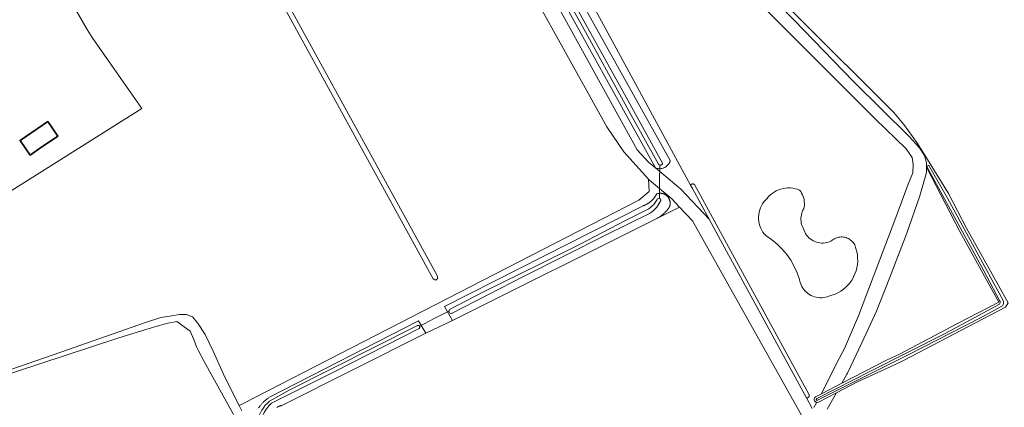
# Model space of a CAD drawing. Extents: x 199200 to 204075, y 460125 to 464703.
# Tile 164 of 174: x 202786 to 203077, y 464184 to 464299. Entities that reach past the tile are written whole.
import ezdxf

# ---------------------------------------------------------------- set-up
doc = ezdxf.new("R2010")
doc.units = 0
for name, color, linetype, lineweight in [('B-WE-GR-BOS_LOOF-GV', 40, 'Continuous', 13), ('B-WE-GR-GRAS-GV', 60, 'Continuous', 13), ('B-WE-KW-KUNSTWERK_DUIKER-G', 170, 'Continuous', 18), ('B-WE-OG-BEBOUWING-GV', 7, 'Continuous', 35), ('B-WE-OG-TERREIN_ERF-GV', 7, 'Continuous', 18), ('B-WE-OG-WATER_GREPPEL-GV', 160, 'Continuous', 18), ('B-WE-OG-WATER_MEER-GV', 140, 'Continuous', 18), ('B-WE-OG-WATER_SLOOT-GV', 120, 'Continuous', 18), ('B-WE-OG-WEG-GV', 7, 'Continuous', 18), ('B-WE-VH-VERHARDING_FUNDERING_ZAND-GV', 7, 'Continuous', 18)]:
    doc.layers.add(name, color=color, linetype=linetype, lineweight=lineweight)

msp = doc.modelspace()

# ---------------------------------------------------------------- linework, layer by layer
at = {"layer": 'B-WE-GR-BOS_LOOF-GV', "flags": 128}
for points in [[(202915.984, 464376.444), (202984.531, 464250.092), (202984.564, 464250.146), (202984.601, 464250.196), (202984.643, 464250.243), (202984.689, 464250.287), (202984.738, 464250.326), (202984.791, 464250.36), (202984.846, 464250.39), (202984.904, 464250.415), (202984.964, 464250.435), (202985.025, 464250.449), (202985.087, 464250.458), (202985.15, 464250.462), (202985.213, 464250.459), (202985.276, 464250.452), (202985.337, 464250.439), (202985.397, 464250.421), (202985.456, 464250.397), (202985.512, 464250.368), (202985.565, 464250.335), (202985.615, 464250.297), (202985.662, 464250.255), (203019.554, 464188.069), (203019.585, 464188.023), (203019.612, 464187.974), (203019.635, 464187.923), (203019.653, 464187.87), (203019.666, 464187.816), (203019.675, 464187.761), (203019.679, 464187.705), (203019.679, 464187.649), (203019.673, 464187.594), (203019.663, 464187.539), (203019.648, 464187.485), (203019.628, 464187.433), (203019.604, 464187.382), (203019.576, 464187.334), (203019.544, 464187.289), (203019.508, 464187.246), (203019.468, 464187.207), (203019.425, 464187.171), (203019.379, 464187.139), (203019.331, 464187.111), (203019.28, 464187.087), (203019.228, 464187.068), (203019.174, 464187.054), (203019.119, 464187.044), (203019.064, 464187.039), (203019.008, 464187.038), (203018.952, 464187.043), (203018.897, 464187.052), (203018.843, 464187.066), (203020.562, 464183.907)], [(203021.51, 464187.317), (203023.255, 464188.221), (203024.969, 464191.693), (203028.542, 464198.644), (203030.083, 464201.641), (203034.309, 464211.312), (203038.644, 464222.779), (203045.041, 464239.724), (203048.995, 464250.358), (203050.331, 464253.776), (203050.497, 464256.26), (203050.214, 464258.26), (203048.434, 464260.847), (203039.185, 464269.779), (203005.65, 464303.372)], [(203020.994, 464184.155), (203021.801, 464185.578), (203021.87, 464185.701)]]:
    msp.add_lwpolyline(points, dxfattribs=at)
for points in [[(203029.318, 464191.362), (203042.556, 464198.221), (203046.592, 464200.12), (203063.552, 464209.032), (203075.87, 464215.423), (203064.245, 464236.318), (203054.428, 464255.41), (203054.389, 464253.814), (203052.437, 464246.933), (203048.606, 464235.871), (203043.452, 464222.546), (203039.592, 464212.717), (203035.276, 464203.292), (203031.004, 464194.344), (203030.833, 464194.041)], [(203009.289, 464248.038), (203009.912, 464248.386), (203010.562, 464248.678), (203011.235, 464248.913), (203011.926, 464249.089), (203012.63, 464249.205), (203013.341, 464249.259), (203014.054, 464249.251), (203014.763, 464249.181), (203015.464, 464249.05), (203016.151, 464248.858), (203016.819, 464248.608), (203017.136, 464248.178), (203017.417, 464247.723), (203017.658, 464247.246), (203017.859, 464246.751), (203018.018, 464246.241), (203018.133, 464245.719), (203018.205, 464245.189), (203018.232, 464244.656), (203018.215, 464244.122), (203018.153, 464243.591), (203018.047, 464243.067), (203017.812, 464242.65), (203017.613, 464242.214), (203017.451, 464241.764), (203017.327, 464241.301), (203017.243, 464240.829), (203017.198, 464240.353), (203017.194, 464239.874), (203017.23, 464239.396), (203017.305, 464238.923), (203017.42, 464238.458), (203017.574, 464238.005), (203017.765, 464237.566), (203017.992, 464237.144), (203018.155, 464236.652), (203018.362, 464236.177), (203018.609, 464235.722), (203018.897, 464235.291), (203019.222, 464234.887), (203019.581, 464234.514), (203019.972, 464234.174), (203020.392, 464233.87), (203020.837, 464233.605), (203021.304, 464233.381), (203021.79, 464233.199), (203022.289, 464233.061), (203022.799, 464232.968), (203023.315, 464232.921), (203023.833, 464232.921), (203024.349, 464232.966), (203024.859, 464233.057), (203025.359, 464233.193), (203025.845, 464233.373), (203026.313, 464233.596), (203026.605, 464233.844), (203026.918, 464234.065), (203027.249, 464234.258), (203027.596, 464234.42), (203027.956, 464234.552), (203028.326, 464234.651), (203028.704, 464234.717), (203029.085, 464234.749), (203029.468, 464234.748), (203029.85, 464234.712), (203030.227, 464234.643), (203030.596, 464234.542), (203030.955, 464234.408), (203031.301, 464234.242), (203031.63, 464234.047), (203031.942, 464233.824), (203032.232, 464233.574), (203032.499, 464233.299), (203032.741, 464233.002), (203032.955, 464232.684), (203033.141, 464232.349), (203033.296, 464231.999), (203033.42, 464231.636), (203033.511, 464231.264), (203033.762, 464230.339), (203033.931, 464229.396), (203034.018, 464228.442), (203034.021, 464227.484), (203033.942, 464226.529), (203033.78, 464225.585), (203033.536, 464224.659), (203033.213, 464223.757), (203032.813, 464222.886), (203032.339, 464222.054), (203031.794, 464221.266), (203031.183, 464220.528), (203030.51, 464219.846), (203029.781, 464219.225), (203029, 464218.669), (203028.174, 464218.184), (203027.31, 464217.772), (203026.412, 464217.436), (203025.489, 464217.18), (203024.975, 464216.994), (203024.446, 464216.852), (203023.907, 464216.757), (203023.362, 464216.708), (203022.815, 464216.707), (203022.269, 464216.753), (203021.73, 464216.845), (203021.201, 464216.984), (203020.685, 464217.168), (203020.188, 464217.395), (203019.711, 464217.665), (203019.26, 464217.974), (203018.837, 464218.321), (203018.446, 464218.704), (203018.089, 464219.119), (203017.769, 464219.563), (203017.488, 464220.033), (203017.249, 464220.525), (203017.054, 464221.036), (203016.903, 464221.562), (203016.798, 464222.099), (203016.102, 464224.078), (203015.229, 464225.986), (203014.187, 464227.807), (203012.985, 464229.526), (203011.632, 464231.129), (203010.14, 464232.603), (203008.52, 464233.936), (203006.786, 464235.117), (203006.336, 464235.631), (203005.934, 464236.184), (203005.582, 464236.769), (203005.283, 464237.384), (203005.039, 464238.022), (203004.854, 464238.68), (203004.727, 464239.351), (203004.66, 464240.031), (203004.653, 464240.714), (203004.707, 464241.396), (203004.821, 464242.069), (203004.994, 464242.73), (203005.225, 464243.374), (203005.512, 464243.994), (203005.852, 464244.586), (203006.244, 464245.146), (203006.684, 464245.669), (203007.168, 464246.151), (203007.635, 464246.69), (203008.147, 464247.187), (203008.699, 464247.637)]]:
    msp.add_lwpolyline(points, close=True, dxfattribs=at)
at = {"layer": 'B-WE-GR-BOS_LOOF-GV'}
msp.add_lwpolyline([(203021.87, 464185.701, -0.6550068), (203021.51, 464187.317)], format="xyb", dxfattribs=at)
at = {"layer": 'B-WE-GR-GRAS-GV', "flags": 128}
for points in [[(203082.709, 464461.289), (203005.738, 464421.207), (202997.789, 464417.068), (202962.358, 464398.617), (202961.611, 464398.228), (202954.804, 464394.683), (202954.761, 464394.661), (202963.665, 464375.378), (202972.325, 464356.441), (202979.557, 464342.158), (202983.749, 464334.819), (202988.046, 464329.374), (202994.056, 464322.857), (203016.112, 464300.152), (203044.774, 464271.614), (203047.701, 464268.106), (203051.57, 464262.713), (203053.898, 464258.978), (203060.957, 464247.649), (203066.236, 464237.383), (203078.569, 464215.215)], [(202915.728, 464369.86), (202978.506, 464257.356), (202978.413, 464257.078), (202978.296, 464256.81), (202978.155, 464256.553), (202977.992, 464256.309), (202977.808, 464256.081), (202977.605, 464255.871), (202977.383, 464255.679), (202977.146, 464255.508), (202976.894, 464255.358), (202976.629, 464255.232), (202976.355, 464255.129), (202976.072, 464255.052), (202975.784, 464254.999), (202975.492, 464254.973), (202975.199, 464254.973), (202974.908, 464254.998), (202974.619, 464255.05), (202974.337, 464255.127), (202974.062, 464255.229), (202981.601, 464248.9), (202989.997, 464240.048), (202985.066, 464249.105), (202984.531, 464250.092), (202915.984, 464376.444)], [(202773.276, 464192.1), (202797.931, 464200.539), (202822.968, 464209.33), (202827.553, 464210.853), (202830.768, 464211.362), (202833.059, 464211.733), (202835.178, 464211.739), (202836.953, 464211.045), (202838.39, 464209.245), (202840.689, 464205.8), (202843.049, 464200.909), (202846.512, 464193.171), (202850.717, 464184.742), (202852.171, 464185.489), (202969.17, 464245.592), (202972.265, 464248.203), (202972.085, 464251.864), (202964.708, 464260.005), (202959.681, 464267.413), (202926.212, 464327.738)], [(202800.61, 464305.253), (202805.708, 464296.28), (202807.161, 464293.923), (202811.526, 464287.639), (202821.892, 464272.822), (202773.473, 464242.414)], [(202856.508, 464184.072), (202856.625, 464184.243), (202856.745, 464184.411), (202856.868, 464184.577), (202856.995, 464184.74), (202857.125, 464184.901), (202857.258, 464185.06), (202857.394, 464185.216), (202857.533, 464185.369), (202857.675, 464185.519), (202857.819, 464185.667), (202857.967, 464185.812), (202858.097, 464185.935), (202858.251, 464186.075), (202858.408, 464186.213), (202858.567, 464186.347), (202858.729, 464186.479), (202858.893, 464186.607), (202859.06, 464186.732), (202859.23, 464186.854), (202859.401, 464186.973), (202859.575, 464187.088), (202859.751, 464187.2), (202859.929, 464187.309), (202903.915, 464209.893), (202906.049, 464206.179), (202913.946, 464209.989), (202911.581, 464214.12), (202970.413, 464243.974), (202970.573, 464244.031), (202970.733, 464244.091), (202970.89, 464244.155), (202971.046, 464244.223), (202971.201, 464244.295), (202971.354, 464244.37), (202971.504, 464244.449), (202971.654, 464244.531), (202971.801, 464244.617), (202971.946, 464244.706), (202972.088, 464244.798), (202972.229, 464244.894), (202972.367, 464244.993), (202972.386, 464245.007), (202972.522, 464245.11), (202972.656, 464245.216), (202972.787, 464245.326), (202972.915, 464245.438), (202973.041, 464245.553), (202973.164, 464245.671), (202973.284, 464245.792), (202973.402, 464245.916), (202973.516, 464246.043), (202973.628, 464246.172), (202973.736, 464246.304), (202973.841, 464246.438), (202973.944, 464246.575), (202973.953, 464246.588), (202974.517, 464247.513), (202974.548, 464247.524), (202974.652, 464247.557), (202974.756, 464247.586), (202974.862, 464247.611), (202974.969, 464247.632), (202975.076, 464247.65), (202975.184, 464247.663), (202975.292, 464247.673), (202975.401, 464247.678), (202975.51, 464247.68), (202975.618, 464247.677), (202975.727, 464247.67), (202975.835, 464247.66), (202975.943, 464247.645), (202976.05, 464247.627), (202976.156, 464247.605), (202976.262, 464247.578), (202976.366, 464247.548), (202976.47, 464247.514), (202976.572, 464247.477), (202976.672, 464247.435), (202976.771, 464247.39), (202976.868, 464247.341), (202976.964, 464247.289), (202977.057, 464247.233), (202977.148, 464247.174), (202977.237, 464247.112), (202977.324, 464247.046), (202977.408, 464246.977), (202977.49, 464246.905), (202977.568, 464246.83), (202977.645, 464246.753), (202977.718, 464246.672), (202977.788, 464246.589), (202977.855, 464246.504), (202977.919, 464246.416), (202977.979, 464246.325), (202978.037, 464246.233), (202978.09, 464246.139), (202978.141, 464246.042), (202978.187, 464245.944), (202978.23, 464245.844), (202978.27, 464245.743), (202978.305, 464245.64), (202978.337, 464245.536), (202978.365, 464245.431), (202978.389, 464245.325), (202978.409, 464245.218), (202978.426, 464245.111), (202978.438, 464245.003), (202978.446, 464244.894), (202978.45, 464244.785), (202978.451, 464244.677), (202978.447, 464244.568), (202978.439, 464244.46), (202978.427, 464244.352), (202978.412, 464244.244), (202978.392, 464244.137), (202978.369, 464244.031), (202978.341, 464243.926), (202978.31, 464243.821), (202978.275, 464243.719), (202978.236, 464243.617), (202978.167, 464243.513), (202978.052, 464243.345), (202977.934, 464243.18), (202977.812, 464243.016), (202977.687, 464242.856), (202977.56, 464242.697), (202977.429, 464242.542), (202977.295, 464242.389), (202977.158, 464242.238), (202977.018, 464242.09), (202976.875, 464241.945), (202976.729, 464241.803), (202976.581, 464241.664), (202976.477, 464241.57), (202976.324, 464241.438), (202976.169, 464241.308), (202976.012, 464241.182), (202975.851, 464241.058), (202975.689, 464240.938), (202975.524, 464240.821), (202975.357, 464240.707), (202975.187, 464240.597), (202975.016, 464240.49), (202974.842, 464240.387), (202974.667, 464240.287), (202974.489, 464240.19), (202981.269, 464243.572), (202978.918, 464246.05), (202972.381, 464251.538), (202972.085, 464251.864), (202972.265, 464248.203), (202969.17, 464245.592), (202852.171, 464185.489), (202850.717, 464184.742), (202851.52, 464183.132)], [(203027.464, 464163.869), (202985.077, 464239.557), (202981.269, 464243.572), (202974.489, 464240.19), (202913.946, 464209.989), (202906.049, 464206.179), (202863.348, 464184.794), (202863.199, 464184.75), (202863.051, 464184.703), (202862.904, 464184.652), (202862.759, 464184.597), (202862.615, 464184.538), (202862.472, 464184.475), (202862.332, 464184.409), (202862.193, 464184.34), (202862.056, 464184.266), (202861.921, 464184.19)], [(203077.86, 464213.912), (203064.597, 464207.031), (203047.598, 464198.098), (203043.435, 464196.14), (203033.935, 464191.752), (203027.708, 464188.516), (203024.959, 464183.657)], [(202849.085, 464182.085), (202840.354, 464197.828), (202838.706, 464200.917), (202838.145, 464202.174), (202837.275, 464204.358), (202836.268, 464206.818), (202832.264, 464209.666), (202829.254, 464209.112), (202827.167, 464208.513), (202823.046, 464207.296), (202814.774, 464204.739), (202753.697, 464184.655), (202741.593, 464180.819)]]:
    msp.add_lwpolyline(points, dxfattribs=at)
msp.add_lwpolyline([(202909.241, 464222.057), (202908.728, 464222.004), (202908.215, 464222.35), (202854.403, 464320.577), (202854.373, 464321.187), (202854.693, 464321.591), (202855.206, 464321.644), (202855.719, 464321.298), (202909.531, 464223.071), (202909.561, 464222.461)], close=True, dxfattribs=at)
at = {"layer": 'B-WE-KW-KUNSTWERK_DUIKER-G', "flags": 128}
for points in [[(202975.378, 464256.039), (202975.333, 464251.13), (202975.286, 464246.217)], [(202913.044, 464212.81), (202908.562, 464210.516), (202904.081, 464208.224)]]:
    msp.add_lwpolyline(points, dxfattribs=at)
at = {"layer": 'B-WE-OG-BEBOUWING-GV', "flags": 128}
msp.add_lwpolyline([(202788.77, 464259.01), (202791.58, 464260.93), (202796.98, 464264.624), (202794.02, 464268.95), (202785.82, 464263.34)], close=True, dxfattribs=at)
at = {"layer": 'B-WE-OG-TERREIN_ERF-GV', "flags": 128}
msp.add_lwpolyline([(202773.473, 464242.414), (202821.892, 464272.822), (202811.526, 464287.639), (202807.161, 464293.923), (202805.708, 464296.28), (202800.61, 464305.253), (202796.885, 464310.616), (202796.01, 464311.876), (202795.454, 464311.504), (202781.673, 464302.296)], dxfattribs=at)
msp.add_lwpolyline([(202796.98, 464264.624), (202791.58, 464260.93), (202788.77, 464259.01), (202785.82, 464263.34), (202794.02, 464268.95)], close=True, dxfattribs=at)
at = {"layer": 'B-WE-OG-WATER_GREPPEL-GV', "flags": 128}
msp.add_lwpolyline([(202854.373, 464321.187), (202854.403, 464320.577), (202908.215, 464222.35), (202908.728, 464222.004), (202909.241, 464222.057), (202909.561, 464222.461), (202909.531, 464223.071), (202855.719, 464321.298), (202855.206, 464321.644), (202854.693, 464321.591)], close=True, dxfattribs=at)
for points in [[(202996.114, 464317.924), (203015.077, 464299.071), (203032.771, 464280.851), (203049.273, 464264.491), (203052.357, 464261.133), (203053.814, 464258.911), (203053.898, 464258.978), (203051.57, 464262.713), (203047.701, 464268.106), (203044.774, 464271.614), (203016.112, 464300.152)], [(203054.611, 464255.426), (203060.956, 464243.85), (203071.415, 464224.736), (203076.085, 464215.861)], [(203077.143, 464215.927), (203069.355, 464230.227), (203060.686, 464246.279), (203055.087, 464255.911)], [(203076.015, 464214.774), (203059.977, 464206.141), (203038.185, 464195.182), (203021.937, 464186.784)], [(203022.155, 464186.314), (203032.806, 464191.648), (203049.14, 464199.904), (203070.19, 464210.657), (203076.898, 464214.316)], [(202741.593, 464180.819), (202753.697, 464184.655), (202814.774, 464204.739), (202823.046, 464207.296), (202827.167, 464208.513), (202829.254, 464209.112), (202832.264, 464209.666), (202836.268, 464206.818), (202837.275, 464204.358), (202838.145, 464202.174), (202838.706, 464200.917), (202840.354, 464197.828), (202849.085, 464182.085)], [(202851.52, 464183.132), (202850.717, 464184.742), (202846.512, 464193.171), (202843.049, 464200.909), (202840.689, 464205.8), (202838.39, 464209.245), (202836.953, 464211.045), (202835.178, 464211.739), (202833.059, 464211.733), (202830.768, 464211.362), (202827.553, 464210.853), (202822.968, 464209.33), (202797.931, 464200.539), (202773.276, 464192.1), (202745.421, 464183.902)]]:
    msp.add_lwpolyline(points, dxfattribs=at)
at = {"layer": 'B-WE-OG-WATER_GREPPEL-GV'}
for points in [[(203055.087, 464255.911, 0.6149501), (203054.611, 464255.426)], [(203076.085, 464215.861, -0.3843178), (203076.015, 464214.774)], [(203076.898, 464214.316, 0.2466735), (203077.143, 464215.927)], [(203021.937, 464186.784, 1.084433), (203022.155, 464186.314)]]:
    msp.add_lwpolyline(points, format="xyb", dxfattribs=at)
at = {"layer": 'B-WE-OG-WATER_MEER-GV', "flags": 128}
msp.add_lwpolyline([(203010.562, 464248.678), (203009.912, 464248.386), (203009.289, 464248.038), (203008.699, 464247.637), (203008.147, 464247.187), (203007.635, 464246.69), (203007.168, 464246.151), (203006.684, 464245.669), (203006.244, 464245.146), (203005.852, 464244.586), (203005.512, 464243.994), (203005.225, 464243.374), (203004.994, 464242.73), (203004.821, 464242.069), (203004.707, 464241.396), (203004.653, 464240.714), (203004.66, 464240.031), (203004.727, 464239.351), (203004.854, 464238.68), (203005.039, 464238.022), (203005.283, 464237.384), (203005.582, 464236.769), (203005.934, 464236.184), (203006.336, 464235.631), (203006.786, 464235.117), (203008.52, 464233.936), (203010.14, 464232.603), (203011.632, 464231.129), (203012.985, 464229.526), (203014.187, 464227.807), (203015.229, 464225.986), (203016.102, 464224.078), (203016.798, 464222.099), (203016.903, 464221.562), (203017.054, 464221.036), (203017.249, 464220.525), (203017.488, 464220.033), (203017.769, 464219.563), (203018.089, 464219.119), (203018.446, 464218.704), (203018.837, 464218.321), (203019.26, 464217.974), (203019.711, 464217.665), (203020.188, 464217.395), (203020.685, 464217.168), (203021.201, 464216.984), (203021.73, 464216.845), (203022.269, 464216.753), (203022.815, 464216.707), (203023.362, 464216.708), (203023.907, 464216.757), (203024.446, 464216.852), (203024.975, 464216.994), (203025.489, 464217.18), (203026.412, 464217.436), (203027.31, 464217.772), (203028.174, 464218.184), (203029, 464218.669), (203029.781, 464219.225), (203030.51, 464219.846), (203031.183, 464220.528), (203031.794, 464221.266), (203032.339, 464222.054), (203032.813, 464222.886), (203033.213, 464223.757), (203033.536, 464224.659), (203033.78, 464225.585), (203033.942, 464226.529), (203034.021, 464227.484), (203034.018, 464228.442), (203033.931, 464229.396), (203033.762, 464230.339), (203033.511, 464231.264), (203033.42, 464231.636), (203033.296, 464231.999), (203033.141, 464232.349), (203032.955, 464232.684), (203032.741, 464233.002), (203032.499, 464233.299), (203032.232, 464233.574), (203031.942, 464233.824), (203031.63, 464234.047), (203031.301, 464234.242), (203030.955, 464234.408), (203030.596, 464234.542), (203030.227, 464234.643), (203029.85, 464234.712), (203029.468, 464234.748), (203029.085, 464234.749), (203028.704, 464234.717), (203028.326, 464234.651), (203027.956, 464234.552), (203027.596, 464234.42), (203027.249, 464234.258), (203026.918, 464234.065), (203026.605, 464233.844), (203026.313, 464233.596), (203025.845, 464233.373), (203025.359, 464233.193), (203024.859, 464233.057), (203024.349, 464232.966), (203023.833, 464232.921), (203023.315, 464232.921), (203022.799, 464232.968), (203022.289, 464233.061), (203021.79, 464233.199), (203021.304, 464233.381), (203020.837, 464233.605), (203020.392, 464233.87), (203019.972, 464234.174), (203019.581, 464234.514), (203019.222, 464234.887), (203018.897, 464235.291), (203018.609, 464235.722), (203018.362, 464236.177), (203018.155, 464236.652), (203017.992, 464237.144), (203017.765, 464237.566), (203017.574, 464238.005), (203017.42, 464238.458), (203017.305, 464238.923), (203017.23, 464239.396), (203017.194, 464239.874), (203017.198, 464240.353), (203017.243, 464240.829), (203017.327, 464241.301), (203017.451, 464241.764), (203017.613, 464242.214), (203017.812, 464242.65), (203018.047, 464243.067), (203018.153, 464243.591), (203018.215, 464244.122), (203018.232, 464244.656), (203018.205, 464245.189), (203018.133, 464245.719), (203018.018, 464246.241), (203017.859, 464246.751), (203017.658, 464247.246), (203017.417, 464247.723), (203017.136, 464248.178), (203016.819, 464248.608), (203016.151, 464248.858), (203015.464, 464249.05), (203014.763, 464249.181), (203014.054, 464249.251), (203013.341, 464249.259), (203012.63, 464249.205), (203011.926, 464249.089), (203011.235, 464248.913)], close=True, dxfattribs=at)
at = {"layer": 'B-WE-OG-WATER_SLOOT-GV', "flags": 128}
for points in [[(202911.536, 464372.993), (202920.982, 464356.176), (202931.484, 464337.2), (202942.664, 464317.353), (202953.966, 464296.823), (202964.891, 464277.097), (202976.22, 464256.595)], [(202976.22, 464256.595), (202964.891, 464277.097), (202953.966, 464296.823), (202942.664, 464317.353), (202931.484, 464337.2), (202920.982, 464356.176), (202911.536, 464372.993)], [(202909.88, 464371.195), (202974.062, 464255.229), (202974.337, 464255.127), (202974.619, 464255.05), (202974.908, 464254.998), (202975.199, 464254.973), (202975.492, 464254.973), (202975.784, 464254.999), (202976.072, 464255.052), (202976.355, 464255.129), (202976.629, 464255.232), (202976.894, 464255.358), (202977.146, 464255.508), (202977.383, 464255.679), (202977.605, 464255.871), (202977.808, 464256.081), (202977.992, 464256.309), (202978.155, 464256.553), (202978.296, 464256.81), (202978.413, 464257.078), (202978.506, 464257.356), (202915.728, 464369.86)], [(202974.956, 464256.352), (202966.821, 464271.051), (202952.388, 464297.317), (202938.072, 464322.701), (202926.034, 464344.661), (202915.012, 464364.38), (202910.535, 464372.492)], [(202910.535, 464372.492), (202915.012, 464364.38), (202926.034, 464344.661), (202938.072, 464322.701), (202952.388, 464297.317), (202966.821, 464271.051), (202974.956, 464256.352)], [(203043.435, 464196.14), (203047.598, 464198.098), (203064.597, 464207.031), (203077.86, 464213.912), (203078.569, 464215.215), (203066.236, 464237.383), (203060.957, 464247.649), (203053.898, 464258.978), (203053.814, 464258.911), (203054.46, 464256.694), (203054.428, 464255.41), (203064.245, 464236.318), (203075.87, 464215.423), (203063.552, 464209.032), (203046.592, 464200.12), (203042.556, 464198.221), (203029.318, 464191.362), (203023.255, 464188.221), (203021.51, 464187.317)], [(203076.085, 464215.861), (203071.415, 464224.736), (203060.956, 464243.85), (203054.611, 464255.426)], [(203055.087, 464255.911), (203060.686, 464246.279), (203069.355, 464230.227), (203077.143, 464215.927)], [(202974, 464244.912), (202974.567, 464245.878)], [(202974.567, 464245.878), (202974, 464244.912)], [(202975.734, 464245.5), (202974.553, 464243.55)], [(202974.553, 464243.55), (202975.734, 464245.5)], [(202913.111, 464213.233), (202923.313, 464218.578), (202939.638, 464226.543), (202951.767, 464232.623), (202965.068, 464239.537), (202972.091, 464243.069)], [(202972.091, 464243.069), (202965.068, 464239.537), (202951.767, 464232.623), (202939.638, 464226.543), (202923.313, 464218.578), (202913.111, 464213.233)], [(202972.352, 464241.689), (202959.515, 464235.336), (202935.187, 464223.079), (202913.695, 464212.049)], [(202913.695, 464212.049), (202935.187, 464223.079), (202959.515, 464235.336), (202972.352, 464241.689)], [(203021.937, 464186.784), (203038.185, 464195.182), (203059.977, 464206.141), (203076.015, 464214.774)], [(203076.898, 464214.316), (203070.19, 464210.657), (203049.14, 464199.904), (203032.806, 464191.648), (203022.155, 464186.314)], [(202861.921, 464184.19), (202862.056, 464184.266), (202862.193, 464184.34), (202862.332, 464184.409), (202862.472, 464184.475), (202862.615, 464184.538), (202862.759, 464184.597), (202862.904, 464184.652), (202863.051, 464184.703), (202863.199, 464184.75), (202863.348, 464184.794), (202906.049, 464206.179), (202903.915, 464209.893), (202859.929, 464187.309), (202859.751, 464187.2), (202859.575, 464187.088), (202859.401, 464186.973), (202859.23, 464186.854), (202859.06, 464186.732), (202858.893, 464186.607), (202858.729, 464186.479), (202858.567, 464186.347), (202858.408, 464186.213), (202858.251, 464186.075), (202858.097, 464185.935), (202857.967, 464185.812), (202857.819, 464185.667), (202857.675, 464185.519), (202857.533, 464185.369), (202857.394, 464185.216), (202857.258, 464185.06), (202857.125, 464184.901), (202856.995, 464184.74), (202856.868, 464184.577), (202856.745, 464184.411), (202856.625, 464184.243), (202856.508, 464184.072)], [(202859.775, 464186.083), (202865.555, 464189.339), (202903.622, 464208.449)], [(202903.622, 464208.449), (202865.555, 464189.339), (202859.775, 464186.083)], [(202904.106, 464207.588), (202878.74, 464194.611), (202860.29, 464185.424)], [(202860.29, 464185.424), (202878.74, 464194.611), (202904.106, 464207.588)], [(203022.411, 464185.763), (203027.708, 464188.516), (203033.935, 464191.752), (203043.435, 464196.14)]]:
    msp.add_lwpolyline(points, dxfattribs=at)
at = {"layer": 'B-WE-OG-WATER_SLOOT-GV'}
for points in [[(202976.22, 464256.595, -0.6916333), (202974.956, 464256.352)], [(202974.956, 464256.352, 0.6916333), (202976.22, 464256.595)], [(203054.611, 464255.426, -0.6149501), (203055.087, 464255.911)], [(202972.091, 464243.069, 0.0713973), (202974, 464244.912)], [(202974, 464244.912, -0.0713973), (202972.091, 464243.069)], [(202974.567, 464245.878, -0.800516), (202975.734, 464245.5)], [(202975.734, 464245.5, 0.800516), (202974.567, 464245.878)], [(202974.553, 464243.55, -0.062953), (202972.352, 464241.689)], [(202972.352, 464241.689, 0.062953), (202974.553, 464243.55)], [(203076.015, 464214.774, 0.3843178), (203076.085, 464215.861)], [(203077.143, 464215.927, -0.2466735), (203076.898, 464214.316)], [(202913.695, 464212.049, -0.7459433), (202913.111, 464213.233)], [(202913.111, 464213.233, 0.7459433), (202913.695, 464212.049)], [(202903.622, 464208.449, -0.9280295), (202904.106, 464207.588)], [(202904.106, 464207.588, 0.9280295), (202903.622, 464208.449)], [(202856.846, 464173.212, -0.3367449), (202859.775, 464186.083)], [(202859.775, 464186.083, 0.3367449), (202856.846, 464173.212)], [(203021.51, 464187.317, 0.6550068), (203021.87, 464185.701)], [(203022.155, 464186.314, -1.084433), (203021.937, 464186.784)], [(202860.29, 464185.424, 0.3490171), (202858.248, 464172.859)], [(202858.248, 464172.859, -0.3490171), (202860.29, 464185.424)], [(203021.87, 464185.701, 0.1543114), (203022.411, 464185.763)]]:
    msp.add_lwpolyline(points, format="xyb", dxfattribs=at)
at = {"layer": 'B-WE-OG-WATER_SLOOT-GV', "flags": 128}
for points in [[(202989.997, 464240.048), (202993.408, 464233.783), (203017.288, 464189.921), (203018.843, 464187.066), (203018.897, 464187.052), (203018.952, 464187.043), (203019.008, 464187.038), (203019.064, 464187.039), (203019.119, 464187.044), (203019.174, 464187.054), (203019.228, 464187.068), (203019.28, 464187.087), (203019.331, 464187.111), (203019.379, 464187.139), (203019.425, 464187.171), (203019.468, 464187.207), (203019.508, 464187.246), (203019.544, 464187.289), (203019.576, 464187.334), (203019.604, 464187.382), (203019.628, 464187.433), (203019.648, 464187.485), (203019.663, 464187.539), (203019.673, 464187.594), (203019.679, 464187.649), (203019.679, 464187.705), (203019.675, 464187.761), (203019.666, 464187.816), (203019.653, 464187.87), (203019.635, 464187.923), (203019.612, 464187.974), (203019.585, 464188.023), (203019.554, 464188.069), (202985.662, 464250.255), (202985.615, 464250.297), (202985.565, 464250.335), (202985.512, 464250.368), (202985.456, 464250.397), (202985.397, 464250.421), (202985.337, 464250.439), (202985.276, 464250.452), (202985.213, 464250.459), (202985.15, 464250.462), (202985.087, 464250.458), (202985.025, 464250.449), (202984.964, 464250.435), (202984.904, 464250.415), (202984.846, 464250.39), (202984.791, 464250.36), (202984.738, 464250.326), (202984.689, 464250.287), (202984.643, 464250.243), (202984.601, 464250.196), (202984.564, 464250.146), (202984.531, 464250.092), (202985.066, 464249.105)], [(202913.946, 464209.989), (202974.489, 464240.19), (202974.667, 464240.287), (202974.842, 464240.387), (202975.016, 464240.49), (202975.187, 464240.597), (202975.357, 464240.707), (202975.524, 464240.821), (202975.689, 464240.938), (202975.851, 464241.058), (202976.012, 464241.182), (202976.169, 464241.308), (202976.324, 464241.438), (202976.477, 464241.57), (202976.581, 464241.664), (202976.729, 464241.803), (202976.875, 464241.945), (202977.018, 464242.09), (202977.158, 464242.238), (202977.295, 464242.389), (202977.429, 464242.542), (202977.56, 464242.697), (202977.687, 464242.856), (202977.812, 464243.016), (202977.934, 464243.18), (202978.052, 464243.345), (202978.167, 464243.513), (202978.236, 464243.617), (202978.275, 464243.719), (202978.31, 464243.821), (202978.341, 464243.926), (202978.369, 464244.031), (202978.392, 464244.137), (202978.412, 464244.244), (202978.427, 464244.352), (202978.439, 464244.46), (202978.447, 464244.568), (202978.451, 464244.677), (202978.45, 464244.785), (202978.446, 464244.894), (202978.438, 464245.003), (202978.426, 464245.111), (202978.409, 464245.218), (202978.389, 464245.325), (202978.365, 464245.431), (202978.337, 464245.536), (202978.305, 464245.64), (202978.27, 464245.743), (202978.23, 464245.844), (202978.187, 464245.944), (202978.141, 464246.042), (202978.09, 464246.139), (202978.037, 464246.233), (202977.979, 464246.325), (202977.919, 464246.416), (202977.855, 464246.504), (202977.788, 464246.589), (202977.718, 464246.672), (202977.645, 464246.753), (202977.568, 464246.83), (202977.49, 464246.905), (202977.408, 464246.977), (202977.324, 464247.046), (202977.237, 464247.112), (202977.148, 464247.174), (202977.057, 464247.233), (202976.964, 464247.289), (202976.868, 464247.341), (202976.771, 464247.39), (202976.672, 464247.435), (202976.572, 464247.477), (202976.47, 464247.514), (202976.366, 464247.548), (202976.262, 464247.578), (202976.156, 464247.605), (202976.05, 464247.627), (202975.943, 464247.645), (202975.835, 464247.66), (202975.727, 464247.67), (202975.618, 464247.677), (202975.51, 464247.68), (202975.401, 464247.678), (202975.292, 464247.673), (202975.184, 464247.663), (202975.076, 464247.65), (202974.969, 464247.632), (202974.862, 464247.611), (202974.756, 464247.586), (202974.652, 464247.557), (202974.548, 464247.524), (202974.517, 464247.513), (202973.953, 464246.588), (202973.944, 464246.575), (202973.841, 464246.438), (202973.736, 464246.304), (202973.628, 464246.172), (202973.516, 464246.043), (202973.402, 464245.916), (202973.284, 464245.792), (202973.164, 464245.671), (202973.041, 464245.553), (202972.915, 464245.438), (202972.787, 464245.326), (202972.656, 464245.216), (202972.522, 464245.11), (202972.386, 464245.007), (202972.367, 464244.993), (202972.229, 464244.894), (202972.088, 464244.798), (202971.946, 464244.706), (202971.801, 464244.617), (202971.654, 464244.531), (202971.504, 464244.449), (202971.354, 464244.37), (202971.201, 464244.295), (202971.046, 464244.223), (202970.89, 464244.155), (202970.733, 464244.091), (202970.573, 464244.031), (202970.413, 464243.974), (202911.581, 464214.12)]]:
    msp.add_lwpolyline(points, close=True, dxfattribs=at)
at = {"layer": 'B-WE-OG-WEG-GV', "flags": 128}
msp.add_lwpolyline([(202909.991, 464373.396), (202907.331, 464372.041), (202907.521, 464371.461), (202968.712, 464260.607), (202972.074, 464256.898), (202974.062, 464255.229), (202909.88, 464371.195), (202909.801, 464371.37), (202909.738, 464371.551), (202909.69, 464371.737), (202909.659, 464371.927), (202909.644, 464372.118), (202909.645, 464372.31), (202909.663, 464372.501), (202909.698, 464372.69), (202909.748, 464372.875), (202909.814, 464373.056), (202909.895, 464373.23)], close=True, dxfattribs=at)
at = {"layer": 'B-WE-VH-VERHARDING_FUNDERING_ZAND-GV', "flags": 128}
for points in [[(203020.562, 464183.907), (203018.843, 464187.066), (203017.288, 464189.921), (202993.408, 464233.783), (202989.997, 464240.048), (202981.601, 464248.9), (202974.062, 464255.229), (202972.074, 464256.898), (202968.712, 464260.607), (202907.521, 464371.461)], [(202926.212, 464327.738), (202959.681, 464267.413), (202964.708, 464260.005), (202972.085, 464251.864), (202972.381, 464251.538), (202978.918, 464246.05), (202981.269, 464243.572), (202985.077, 464239.557), (203027.464, 464163.869)], [(203005.65, 464303.372), (203039.185, 464269.779), (203048.434, 464260.847), (203050.214, 464258.26), (203050.497, 464256.26), (203050.331, 464253.776), (203048.995, 464250.358), (203045.041, 464239.724), (203038.644, 464222.779), (203034.309, 464211.312), (203030.083, 464201.641), (203028.542, 464198.644), (203024.969, 464191.693), (203023.255, 464188.221), (203029.318, 464191.362), (203030.833, 464194.041), (203031.004, 464194.344), (203035.276, 464203.292), (203039.592, 464212.717), (203043.452, 464222.546), (203048.606, 464235.871), (203052.437, 464246.933), (203054.389, 464253.814), (203054.428, 464255.41), (203054.46, 464256.694), (203053.814, 464258.911), (203052.357, 464261.133), (203049.273, 464264.491), (203032.771, 464280.851), (203015.077, 464299.071), (202996.114, 464317.924)], [(203027.708, 464188.516), (203022.411, 464185.763)], [(203024.959, 464183.657), (203027.708, 464188.516)], [(203021.87, 464185.701), (203021.801, 464185.578), (203020.994, 464184.155)]]:
    msp.add_lwpolyline(points, dxfattribs=at)
at = {"layer": 'B-WE-VH-VERHARDING_FUNDERING_ZAND-GV'}
msp.add_lwpolyline([(203022.411, 464185.763, -0.1543114), (203021.87, 464185.701)], format="xyb", dxfattribs=at)

doc.saveas('drawing.dxf')
